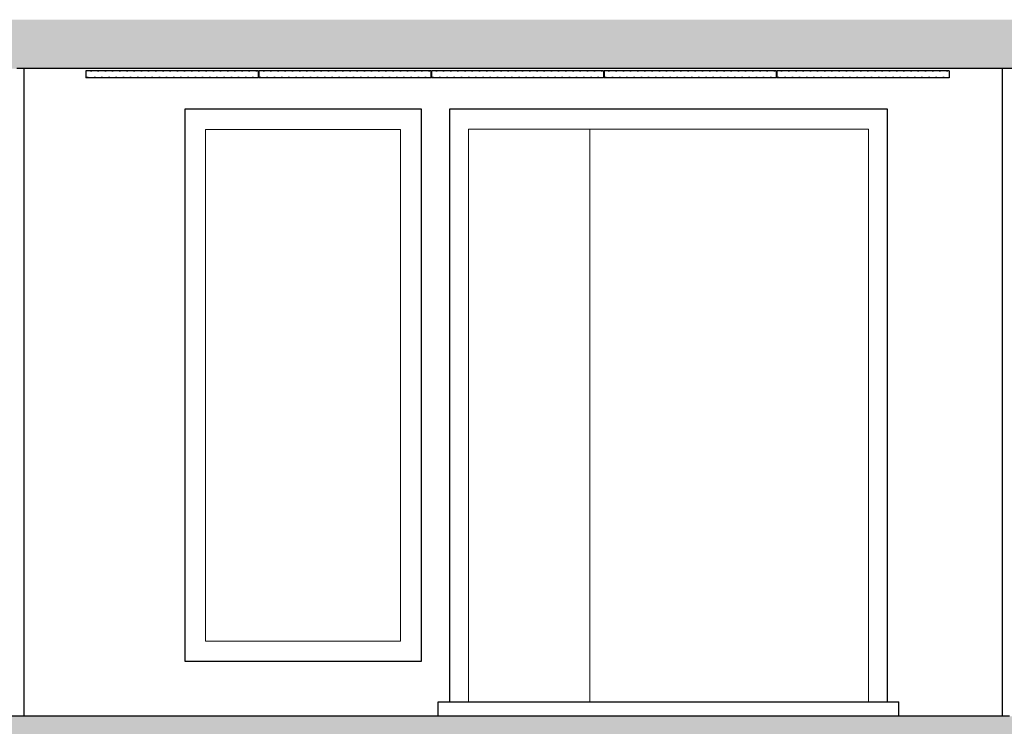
# Model space of a CAD drawing. Header units: millimetres. Extents: x -8544 to 51179, y -2070 to 13050.
# Tile 95 of 168: x 22302 to 25724, y 3785 to 6240. Entities that reach past the tile are written whole.
import ezdxf

# ---------------------------------------------------------------- set-up
doc = ezdxf.new("R2010")
doc.units = ezdxf.units.MM
doc.header["$LTSCALE"] = 0.5
doc.header["$MEASUREMENT"] = 0
doc.linetypes.add('PLINE', pattern=[0])
for name, color, linetype in [('0(Nye konstruksjoner)', 7, 'Continuous'), ('222- Søyler', 7, 'Continuous'), ('2411 Bærende innervegger betong', 7, 'Continuous'), ('251- Frittbærende dekker', 7, 'Continuous'), ('251- Frittbærende dekker (Skravur)', 7, 'Continuous'), ('252- Gulv på grunn_ bunnplate', 7, 'Continuous'), ('252- Gulv på grunn_ bunnplate (Skravur)', 7, 'Continuous'), ('255- Gulvoverflate(Nye konstruksjoner)', 7, 'Continuous'), ('257- Systemhimlinger (Skravur)(Nye konstruksjoner)', 7, 'Continuous'), ('257- Systemhimlinger(Nye konstruksjoner)', 7, 'Continuous')]:
    doc.layers.add(name, color=color, linetype=linetype)
doc.layers.add('234- Vinduer_ dører_ porter(Nye konstruksjoner)', color=7, linetype='Continuous', lineweight=0)
doc.layers.add('244- Vinduer_ dører_ foldevegger(Nye konstruksjoner)', color=7, linetype='Continuous', lineweight=0)
pattern_1 = [(0, (0, 0), (0, 311.7692), [30, -150]), (0, (90, 155.9), (0, 311.7692), [30, -150]), (60, (0, 0), (-270, 155.8846), [30, -150]), (60, (180, 0), (-270, 155.8846), [30, -150]), (120, (30, 0), (270, 155.8846), [30, -150]), (120, (210, 0), (270, 155.8846), [30, -150]), (0, (0, 30), (0, 60), [0, -60, 0, -90]), (45, (30, 30), (-42.42641, 42.42641), [0, -45, 0, -75])]
pattern_2 = [(0, (0, 0), (0, 43.30127), [0, -25]), (0, (12.5, 21.65), (0, 43.30127), [0, -25])]

msp = doc.modelspace()

# ---------------------------------------------------------------- hatches: boundary and pattern name
at = {"layer": '251- Frittbærende dekker (Skravur)', "linetype": 'Continuous'}
h = msp.add_hatch(dxfattribs=at)
h.set_pattern_fill('Betong_strukturell', color=256, style=0, pattern_type=2)
h.set_pattern_definition(pattern_1)
h.paths.add_polyline_path([(12116.9, 6240), (12116.9, 6070), (25891.9, 6070), (25891.9, 6240)])
at = {"layer": '252- Gulv på grunn_ bunnplate (Skravur)', "linetype": 'Continuous'}
h = msp.add_hatch(dxfattribs=at)
h.set_pattern_fill('Betong_strukturell', color=256, style=0, pattern_type=2)
h.set_pattern_definition(pattern_1)
h.paths.add_polyline_path([(12116.9, 3750), (43797.4, 3750), (43797.4, 3820), (12116.9, 3820)])
at = {"layer": '257- Systemhimlinger (Skravur)(Nye konstruksjoner)', "linetype": 'Continuous'}
h = msp.add_hatch(dxfattribs=at)
h.set_pattern_fill('Prikker_tett', color=256, style=0, pattern_type=2)
h.set_pattern_definition(pattern_2)
h.paths.add_polyline_path([(22531.9, 6037.5), (23130.9, 6037.5), (23130.9, 6062.5), (22531.9, 6062.5)])
h = msp.add_hatch(dxfattribs=at)
h.set_pattern_fill('Prikker_tett', color=256, style=0, pattern_type=2)
h.set_pattern_definition(pattern_2)
h.paths.add_polyline_path([(23132.9, 6037.5), (23730.9, 6037.5), (23730.9, 6062.5), (23132.9, 6062.5)])
h = msp.add_hatch(dxfattribs=at)
h.set_pattern_fill('Prikker_tett', color=256, style=0, pattern_type=2)
h.set_pattern_definition(pattern_2)
h.paths.add_polyline_path([(23732.9, 6037.5), (24330.9, 6037.5), (24330.9, 6062.5), (23732.9, 6062.5)])
h = msp.add_hatch(dxfattribs=at)
h.set_pattern_fill('Prikker_tett', color=256, style=0, pattern_type=2)
h.set_pattern_definition(pattern_2)
h.paths.add_polyline_path([(24332.9, 6037.5), (24930.9, 6037.5), (24930.9, 6062.5), (24332.9, 6062.5)])
h = msp.add_hatch(dxfattribs=at)
h.set_pattern_fill('Prikker_tett', color=256, style=0, pattern_type=2)
h.set_pattern_definition(pattern_2)
h.paths.add_polyline_path([(24932.9, 6037.5), (25531.9, 6037.5), (25531.9, 6062.5), (24932.9, 6062.5)])

# ---------------------------------------------------------------- linework, layer by layer
at = {"layer": '0(Nye konstruksjoner)', "linetype": 'PLINE'}
for p, q in [((22876.9, 5930), (23696.9, 5930)), ((22876.9, 4010), (22876.9, 5930)), ((23696.9, 5930), (23696.9, 4010)), ((23796.9, 3870), (23796.9, 5930)), ((23796.9, 5930), (25316.9, 5930)), ((25316.9, 5930), (25316.9, 3870)), ((23696.9, 4010), (22876.9, 4010))]:
    msp.add_line(p, q, dxfattribs=at)
at = {"layer": '222- Søyler', "linetype": 'PLINE'}
msp.add_line((22316.9, 3820), (22316.9, 6070), dxfattribs=at)
at = {"layer": '234- Vinduer_ dører_ porter(Nye konstruksjoner)', "linetype": 'PLINE'}
for p, q in [((22947.9, 4081), (22947.9, 5859)), ((22947.9, 5859), (23625.9, 5859)), ((23625.9, 5859), (23625.9, 4081)), ((23625.9, 4081), (22947.9, 4081))]:
    msp.add_line(p, q, dxfattribs=at)
at = {"layer": '2411 Bærende innervegger betong', "linetype": 'PLINE'}
msp.add_line((25716.9, 6070), (25716.9, 3820), dxfattribs=at)
at = {"layer": '244- Vinduer_ dører_ foldevegger(Nye konstruksjoner)', "linetype": 'PLINE'}
for p, q in [((23861.9, 3870), (23861.9, 5860)), ((23861.9, 5860), (25251.9, 5860)), ((24283.9, 3870), (24283.9, 5860)), ((25251.9, 5860), (25251.9, 3870))]:
    msp.add_line(p, q, dxfattribs=at)
at = {"layer": '251- Frittbærende dekker', "linetype": 'PLINE'}
msp.add_line((25891.9, 6070), (22291.9, 6070), dxfattribs=at)
at = {"layer": '252- Gulv på grunn_ bunnplate', "linetype": 'PLINE', "flags": 128}
msp.add_lwpolyline([(25741.9, 3820), (22291.9, 3820), (22247.9, 3820), (22199.9, 3820), (18766.9, 3820)], dxfattribs=at)
at = {"layer": '255- Gulvoverflate(Nye konstruksjoner)', "linetype": 'PLINE'}
for p, q in [((23756.9, 3870), (25356.9, 3870)), ((23756.9, 3820), (23756.9, 3870)), ((25356.9, 3820), (25356.9, 3870))]:
    msp.add_line(p, q, dxfattribs=at)
at = {"layer": '257- Systemhimlinger(Nye konstruksjoner)', "linetype": 'PLINE'}
for p, q in [((22531.9, 6062.5), (22531.9, 6037.5)), ((23130.9, 6062.5), (22531.9, 6062.5)), ((23130.9, 6062.5), (23130.9, 6037.5)), ((23132.9, 6062.5), (23132.9, 6037.5)), ((23730.9, 6062.5), (23132.9, 6062.5)), ((23730.9, 6062.5), (23730.9, 6037.5)), ((23732.9, 6062.5), (23732.9, 6037.5)), ((24330.9, 6062.5), (23732.9, 6062.5)), ((24330.9, 6062.5), (24330.9, 6037.5)), ((24332.9, 6062.5), (24332.9, 6037.5)), ((24930.9, 6062.5), (24332.9, 6062.5)), ((24930.9, 6062.5), (24930.9, 6037.5)), ((24932.9, 6062.5), (24932.9, 6037.5)), ((25531.9, 6062.5), (24932.9, 6062.5)), ((25531.9, 6062.5), (25531.9, 6037.5)), ((23130.9, 6037.5), (22531.9, 6037.5)), ((23730.9, 6037.5), (23132.9, 6037.5)), ((24330.9, 6037.5), (23732.9, 6037.5)), ((24930.9, 6037.5), (24332.9, 6037.5)), ((25531.9, 6037.5), (24932.9, 6037.5))]:
    msp.add_line(p, q, dxfattribs=at)

doc.saveas('drawing.dxf')
